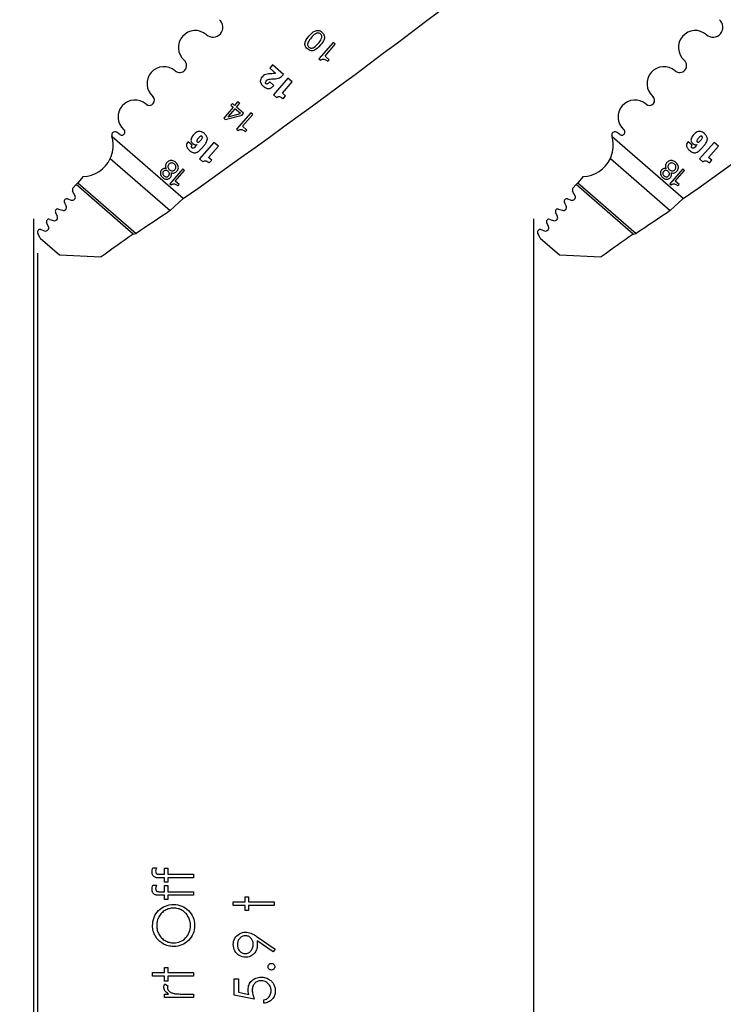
# Model space of a CAD drawing. Header units: inches. Extents: x 0.1 to 87.3, y 0.1 to 33.9.
# Tile 18 of 164: x 1.8 to 3.4, y 20.8 to 23.1. Entities that reach past the tile are written whole.
import ezdxf

# ---------------------------------------------------------------- set-up
doc = ezdxf.new("R2010")
doc.units = ezdxf.units.IN
doc.header["$MEASUREMENT"] = 0
doc.layers.add('DIMENSIONS', color=171, linetype='Continuous')
doc.layers.add('STATION_LINES', color=231, linetype='Continuous')
doc.styles.add('SLDTEXTSTYLE0', font='TXT', dxfattribs={"width": 0.75})
doc.dimstyles.new('SLDDIMSTYLE3', dxfattribs={"dimtxt": 0.125, "dimasz": 0.13, "dimexe": 0, "dimexo": 0.0625, "dimgap": 0.03125, "dimtad": 0, "dimtih": 1, "dimtoh": 1, "dimdec": 4, "dimlfac": 1.333333, "dimrnd": 1e-09, "dimzin": 12, "dimdsep": 46, "dimtxsty": 'SLDTEXTSTYLE0', "dimsah": 1, "dimcen": 0.09, "dimadec": 0, "dimazin": 3, "dimtfac": 1, "dimtdec": 4, "dimtofl": 0, "dimtmove": 0, "dimatfit": 3, "dimfxl": 1, "dimfrac": 2, "dimtolj": 1, "dimtzin": 12, "dimarcsym": 0})

# ---------------------------------------------------------------- blocks, each defined once
blk = doc.blocks.new('_D_6')
at = {"layer": 'DIMENSIONS'}
for p, q in [((1.8075, 22.5336), (1.8075, 18.1371)), ((31.7987, 22.2074), (31.7987, 18.1371)), ((1.8075, 18.2621), (17.0853, 18.2621)), ((31.7987, 18.2621), (17.7325, 18.2621))]:
    blk.add_line(p, q, dxfattribs=at)
for centre, start, end in [((17.3071, 18.2494), 153.4349, 206.5651), ((17.5106, 18.2494), 333.4349, 26.5651)]:
    blk.add_arc(centre, 0.2219, start, end, dxfattribs=at)
for points in [[(1.8075, 18.2621), (1.9375, 18.2421), (1.9375, 18.2821)], [(31.7987, 18.2621), (31.6687, 18.2821), (31.6687, 18.2421)]]:
    blk.add_solid(points, dxfattribs=at)
at = {"layer": 'DIMENSIONS', "insert": (17.1087, 18.3113), "char_height": 0.125, "attachment_point": 1, "style": 'SLDTEXTSTYLE0'}
blk.add_mtext('39.9883', dxfattribs=at)

msp = doc.modelspace()

# ---------------------------------------------------------------- linework, layer by layer
at = {"color": 7, "linetype": 'Continuous', "lineweight": 25}
for p, q in [((2.501792, 23.028609), (2.468309, 22.990053)), ((2.482424, 22.996966), (2.506416, 23.024593)), ((2.506416, 23.024593), (2.501792, 23.028609)), ((2.468309, 22.990053), (2.471846, 22.986981)), ((2.492428, 22.988279), (2.482424, 22.996966)), ((2.489221, 22.984586), (2.492428, 22.988279)), ((2.359358, 22.976055), (2.352625, 22.968301)), ((2.352625, 22.968301), (2.366142, 22.956562)), ((2.385177, 22.953634), (2.359358, 22.976055)), ((2.395393, 22.945243), (2.361328, 22.906016)), ((2.405696, 22.936295), (2.395393, 22.945243)), ((2.362329, 22.927992), (2.35269, 22.936363)), ((2.382504, 22.909589), (2.405696, 22.936295)), ((2.361328, 22.906016), (2.368747, 22.899573)), ((2.389924, 22.903146), (2.382504, 22.909589)), ((2.384346, 22.896723), (2.389924, 22.903146)), ((2.266667, 22.87674), (2.244565, 22.851289)), ((2.271018, 22.872961), (2.255064, 22.85459)), ((2.264998, 22.88536), (2.261448, 22.881272)), ((2.261448, 22.881272), (2.266667, 22.87674)), ((2.270215, 22.880826), (2.264998, 22.88536)), ((2.277353, 22.889044), (2.270215, 22.880826)), ((2.28396, 22.861722), (2.271018, 22.872961)), ((2.274565, 22.877045), (2.282349, 22.886009)), ((2.291475, 22.862348), (2.274565, 22.877045)), ((2.278097, 22.889803), (2.277353, 22.889044)), ((2.28195, 22.886457), (2.278097, 22.889803)), ((2.282349, 22.886009), (2.28195, 22.886457)), ((2.244565, 22.851289), (2.248263, 22.848077)), ((2.248263, 22.848077), (2.287604, 22.85789)), ((2.254748, 22.853994), (2.28396, 22.861722)), ((2.30842, 22.863465), (2.274937, 22.824909)), ((2.287604, 22.85789), (2.291475, 22.862348)), ((2.289053, 22.831824), (2.313044, 22.85945)), ((2.313044, 22.85945), (2.30842, 22.863465)), ((2.299057, 22.823136), (2.289053, 22.831824)), ((2.149741, 22.662077), (1.982677, 22.80716)), ((2.274937, 22.824909), (2.278474, 22.821838)), ((2.295849, 22.819443), (2.299057, 22.823136)), ((3.323491, 22.662077), (3.156427, 22.80716)), ((2.170642, 22.787246), (2.161057, 22.79557)), ((2.181596, 22.788743), (2.181707, 22.788646)), ((2.221852, 22.794076), (2.187981, 22.755074)), ((2.209038, 22.758625), (2.232098, 22.785178)), ((2.232098, 22.785178), (2.221852, 22.794076)), ((3.344392, 22.787246), (3.334807, 22.79557)), ((3.355346, 22.788743), (3.355457, 22.788646)), ((3.395602, 22.794076), (3.361731, 22.755074)), ((3.382788, 22.758625), (3.405848, 22.785178)), ((3.405848, 22.785178), (3.395602, 22.794076)), ((1.978467, 22.756142), (2.119251, 22.633882)), ((2.216416, 22.752219), (2.209038, 22.758625)), ((3.152217, 22.756142), (3.293001, 22.633882)), ((3.390166, 22.752219), (3.382788, 22.758625)), ((2.187981, 22.755074), (2.195358, 22.748668)), ((2.21087, 22.745833), (2.216416, 22.752219)), ((3.361731, 22.755074), (3.369108, 22.748668)), ((3.38462, 22.745833), (3.390166, 22.752219)), ((1.914491, 22.713584), (1.901905, 22.699091)), ((2.14836, 22.731738), (2.118198, 22.697007)), ((2.130911, 22.703237), (2.152523, 22.728123)), ((2.152523, 22.728123), (2.14836, 22.731738)), ((3.088241, 22.713584), (3.075655, 22.699091)), ((3.32211, 22.731738), (3.291948, 22.697007)), ((3.304661, 22.703237), (3.326273, 22.728123)), ((3.326273, 22.728123), (3.32211, 22.731738)), ((1.898247, 22.694879), (1.890726, 22.686219)), ((1.898247, 22.694879), (1.901905, 22.699091)), ((2.03207, 22.578663), (1.898247, 22.694879)), ((1.901905, 22.699091), (2.039037, 22.580001)), ((2.118198, 22.697007), (2.121382, 22.694242)), ((2.139924, 22.69541), (2.130911, 22.703237)), ((2.137035, 22.692083), (2.139924, 22.69541)), ((3.071997, 22.694879), (3.064476, 22.686219)), ((3.071997, 22.694879), (3.075655, 22.699091)), ((3.20582, 22.578663), (3.071997, 22.694879)), ((3.075655, 22.699091), (3.212787, 22.580001)), ((3.291948, 22.697007), (3.295132, 22.694242)), ((3.313674, 22.69541), (3.304661, 22.703237)), ((3.310785, 22.692083), (3.313674, 22.69541)), ((1.895615, 22.668794), (1.889953, 22.679608)), ((3.069365, 22.668794), (3.063703, 22.679608)), ((1.874935, 22.644866), (1.870794, 22.653235)), ((1.878047, 22.661425), (1.886625, 22.658407)), ((2.119251, 22.633882), (2.149741, 22.662077)), ((3.048685, 22.644866), (3.044544, 22.653235)), ((3.051797, 22.661425), (3.060375, 22.658407)), ((3.293001, 22.633882), (3.323491, 22.662077)), ((1.854156, 22.62065), (1.849947, 22.62927)), ((1.857075, 22.637479), (1.866042, 22.63457)), ((3.027906, 22.62065), (3.023697, 22.62927)), ((3.030825, 22.637479), (3.039792, 22.63457)), ((1.833204, 22.596577), (1.829028, 22.605129)), ((1.836157, 22.613337), (1.845245, 22.610389)), ((3.006954, 22.596577), (3.002778, 22.605129)), ((3.009907, 22.613337), (3.018995, 22.610389)), ((1.813743, 22.569451), (1.808076, 22.581056)), ((1.815204, 22.589264), (1.824293, 22.586316)), ((2.03207, 22.578663), (2.039037, 22.580001)), ((2.987493, 22.569451), (2.981826, 22.581056)), ((2.988954, 22.589264), (2.998043, 22.586316)), ((3.20582, 22.578663), (3.212787, 22.580001)), ((1.813743, 22.569451), (1.859499, 22.529715)), ((2.987493, 22.569451), (3.033249, 22.529715)), ((1.859499, 22.529715), (1.956751, 22.525131)), ((3.033249, 22.529715), (3.130501, 22.525131))]:
    msp.add_line(p, q, dxfattribs=at)
at = {"color": 7, "linetype": 'Continuous', "flags": 128}
for points in [[(2.07826, 21.0906), (2.087007, 21.0906), (2.087007, 21.0906), (2.086087, 21.088197), (2.085429, 21.085981), (2.085035, 21.083934), (2.084903, 21.082074), (2.084903, 21.082074), (2.084979, 21.080816), (2.085166, 21.079652), (2.085504, 21.078619), (2.085974, 21.07768), (2.086537, 21.076891), (2.087119, 21.076253), (2.087758, 21.075783), (2.088434, 21.075483), (2.088847, 21.07537), (2.089411, 21.075295), (2.090124, 21.075201), (2.090988, 21.075145), (2.091983, 21.075088), (2.09311, 21.075069), (2.094406, 21.075032), (2.095833, 21.075032), (2.095833, 21.075032), (2.105336, 21.075032), (2.105336, 21.075032), (2.105336, 21.089399), (2.105336, 21.089399), (2.11375, 21.089399), (2.11375, 21.089399), (2.11375, 21.075013), (2.11375, 21.075013), (2.173846, 21.074975), (2.173846, 21.074975), (2.173846, 21.066562), (2.173846, 21.066562), (2.11375, 21.066562), (2.11375, 21.066562), (2.11375, 21.056947), (2.11375, 21.056947), (2.105336, 21.056947), (2.105336, 21.056947), (2.105336, 21.066562), (2.105336, 21.066562), (2.094387, 21.066562), (2.094387, 21.066562), (2.092566, 21.066581), (2.090894, 21.066656), (2.089335, 21.06675), (2.087927, 21.0669), (2.08665, 21.067088), (2.085504, 21.067332), (2.084509, 21.067595), (2.083626, 21.067914), (2.082105, 21.068703), (2.080734, 21.069736), (2.079514, 21.070994), (2.078443, 21.072497), (2.077598, 21.074206), (2.076978, 21.076084), (2.076621, 21.078131), (2.07649, 21.080347), (2.07649, 21.080347), (2.076603, 21.0826), (2.076941, 21.08506), (2.077485, 21.087727), (2.078255, 21.0906)], [(2.07826, 21.049735), (2.087007, 21.049735), (2.087007, 21.049735), (2.086087, 21.047331), (2.085429, 21.045115), (2.085035, 21.043068), (2.084903, 21.041209), (2.084903, 21.041209), (2.084979, 21.039951), (2.085166, 21.038786), (2.085504, 21.037753), (2.085974, 21.036814), (2.086537, 21.036026), (2.087119, 21.035387), (2.087758, 21.034918), (2.088434, 21.034617), (2.088847, 21.034504), (2.089411, 21.034429), (2.090124, 21.034335), (2.090988, 21.034279), (2.091983, 21.034223), (2.09311, 21.034204), (2.094406, 21.034166), (2.095833, 21.034166), (2.095833, 21.034166), (2.105336, 21.034166), (2.105336, 21.034166), (2.105336, 21.048533), (2.105336, 21.048533), (2.11375, 21.048533), (2.11375, 21.048533), (2.11375, 21.034148), (2.11375, 21.034148), (2.173846, 21.03411), (2.173846, 21.03411), (2.173846, 21.025697), (2.173846, 21.025697), (2.11375, 21.025697), (2.11375, 21.025697), (2.11375, 21.016081), (2.11375, 21.016081), (2.105336, 21.016081), (2.105336, 21.016081), (2.105336, 21.025697), (2.105336, 21.025697), (2.094387, 21.025697), (2.094387, 21.025697), (2.092566, 21.025715), (2.090894, 21.025791), (2.089335, 21.025884), (2.087927, 21.026035), (2.08665, 21.026222), (2.085504, 21.026467), (2.084509, 21.02673), (2.083626, 21.027049), (2.082105, 21.027838), (2.080734, 21.02887), (2.079514, 21.030129), (2.078443, 21.031631), (2.077598, 21.03334), (2.076978, 21.035218), (2.076621, 21.037265), (2.07649, 21.039481), (2.07649, 21.039481), (2.076603, 21.041735), (2.076941, 21.044195), (2.077485, 21.046862), (2.078255, 21.049735)], [(2.267099, 21.001658), (2.267075, 21.010072), (2.267075, 21.010072), (2.294719, 21.010072), (2.294719, 21.010072), (2.294719, 21.022091), (2.294719, 21.022091), (2.303133, 21.022091), (2.303133, 21.022091), (2.303133, 21.010072), (2.303133, 21.010072), (2.363229, 21.010072), (2.363229, 21.010072), (2.363229, 21.001658), (2.363229, 21.001658), (2.303133, 21.001658), (2.303133, 21.001658), (2.303133, 20.989639), (2.303133, 20.989639), (2.294719, 20.989639), (2.294719, 20.989639), (2.294719, 21.001658), (2.294719, 21.001658), (2.267075, 21.001658)], [(2.077697, 20.954182), (2.077917, 20.959384), (2.078575, 20.964361), (2.079683, 20.969131), (2.081241, 20.973695), (2.083251, 20.978033), (2.085692, 20.982146), (2.088584, 20.986052), (2.091908, 20.989733), (2.09557, 20.993094), (2.099439, 20.996005), (2.103514, 20.998466), (2.107777, 21.000475), (2.112266, 21.002053), (2.116942, 21.003161), (2.121844, 21.003837), (2.126933, 21.004062), (2.126933, 21.004062), (2.131985, 21.003837), (2.136849, 21.003161), (2.141506, 21.002053), (2.145976, 21.000494), (2.150239, 20.998484), (2.154314, 20.996024), (2.158202, 20.993113), (2.161883, 20.98977), (2.165244, 20.986108), (2.168174, 20.98224), (2.170634, 20.978183), (2.172663, 20.97392), (2.174221, 20.969469), (2.175348, 20.964831), (2.176024, 20.959985), (2.17625, 20.954933), (2.17625, 20.954933), (2.176024, 20.949844), (2.175348, 20.944942), (2.17424, 20.940247), (2.172681, 20.935759), (2.170672, 20.931477), (2.168212, 20.927383), (2.165301, 20.923496), (2.161958, 20.919815), (2.158296, 20.916453), (2.154446, 20.913561), (2.150389, 20.911101), (2.146164, 20.909091), (2.141751, 20.907514), (2.137149, 20.906406), (2.132361, 20.90573), (2.127384, 20.905504), (2.127384, 20.905504), (2.124041, 20.905598), (2.120755, 20.905918), (2.117524, 20.906425), (2.114351, 20.907138), (2.111252, 20.908058), (2.108209, 20.909166), (2.105223, 20.9105), (2.102313, 20.912021), (2.099495, 20.91373), (2.096848, 20.915589), (2.09435, 20.91758), (2.092021, 20.91974), (2.089843, 20.922031), (2.087814, 20.924472), (2.085936, 20.927064), (2.084227, 20.929806), (2.082687, 20.93266), (2.081373, 20.935552), (2.080246, 20.93852), (2.079326, 20.941543), (2.078612, 20.944604), (2.078105, 20.947741), (2.077786, 20.950933), (2.077692, 20.954182)], [(2.087328, 20.954595), (2.087382, 20.951929), (2.087645, 20.949299), (2.088058, 20.946708), (2.088641, 20.944154), (2.089392, 20.941637), (2.090312, 20.939139), (2.091401, 20.936698), (2.09266, 20.934275), (2.094068, 20.931947), (2.09557, 20.929749), (2.097204, 20.927684), (2.098951, 20.925749), (2.10081, 20.923946), (2.102801, 20.922256), (2.104885, 20.920716), (2.107101, 20.919308), (2.109411, 20.918049), (2.111778, 20.916941), (2.1142, 20.916021), (2.116717, 20.91527), (2.119271, 20.914669), (2.1219, 20.914256), (2.124586, 20.913993), (2.127346, 20.913918), (2.127346, 20.913918), (2.131403, 20.914106), (2.13529, 20.914669), (2.139009, 20.915589), (2.142596, 20.916904), (2.145995, 20.918575), (2.149244, 20.920622), (2.152324, 20.923045), (2.155253, 20.925843), (2.15792, 20.928904), (2.16023, 20.932116), (2.162183, 20.935477), (2.163798, 20.938989), (2.165038, 20.94267), (2.165921, 20.946482), (2.166465, 20.950464), (2.166634, 20.954595), (2.166634, 20.954595), (2.166559, 20.957375), (2.166315, 20.960098), (2.165902, 20.962783), (2.16532, 20.965413), (2.164587, 20.967986), (2.163686, 20.970502), (2.162615, 20.972962), (2.161395, 20.975385), (2.160024, 20.977714), (2.15854, 20.979911), (2.156944, 20.981958), (2.155216, 20.983892), (2.153357, 20.985695), (2.151385, 20.987367), (2.1493, 20.988888), (2.147084, 20.990296), (2.144793, 20.991555), (2.142427, 20.992644), (2.140004, 20.993564), (2.137506, 20.994315), (2.134952, 20.994897), (2.132342, 20.995311), (2.129656, 20.995573), (2.126914, 20.995649), (2.126914, 20.995649), (2.124191, 20.995573), (2.121524, 20.995311), (2.118933, 20.994897), (2.116398, 20.994315), (2.113937, 20.993564), (2.111552, 20.992644), (2.109224, 20.991555), (2.106951, 20.990296), (2.104773, 20.988888), (2.102707, 20.987348), (2.100754, 20.985658), (2.098913, 20.983855), (2.097186, 20.981902), (2.09557, 20.979798), (2.094049, 20.977582), (2.09266, 20.975216), (2.091401, 20.972774), (2.090312, 20.970277), (2.089392, 20.96776), (2.088641, 20.965206), (2.088058, 20.962596), (2.087645, 20.959966), (2.087382, 20.9573), (2.087307, 20.954595)], [(2.365644, 20.899495), (2.360957, 20.892771), (2.360957, 20.892771), (2.322852, 20.918838), (2.322852, 20.918838), (2.323397, 20.913843), (2.323566, 20.908979), (2.323566, 20.908979), (2.323434, 20.90603), (2.323059, 20.903213), (2.322439, 20.90049), (2.321556, 20.897898), (2.320429, 20.895401), (2.319058, 20.893034), (2.317424, 20.890762), (2.315546, 20.888621), (2.313481, 20.886668), (2.311302, 20.884959), (2.309011, 20.883532), (2.306607, 20.882349), (2.304072, 20.881447), (2.301424, 20.88079), (2.298663, 20.880395), (2.29579, 20.880264), (2.29579, 20.880264), (2.291865, 20.880508), (2.288146, 20.881222), (2.284616, 20.882424), (2.281273, 20.884095), (2.278212, 20.886217), (2.27547, 20.888734), (2.273047, 20.891663), (2.270944, 20.894988), (2.269254, 20.898575), (2.268052, 20.902293), (2.267319, 20.906143), (2.267075, 20.910105), (2.267075, 20.910105), (2.267319, 20.913993), (2.268014, 20.91773), (2.269197, 20.921317), (2.27085, 20.924754), (2.272935, 20.927946), (2.275376, 20.930764), (2.278212, 20.933224), (2.281404, 20.935327), (2.28486, 20.936998), (2.288428, 20.9382), (2.29209, 20.938914), (2.295884, 20.939158), (2.295884, 20.939158), (2.298832, 20.939008), (2.301837, 20.938576), (2.304917, 20.937825), (2.308072, 20.936792), (2.309706, 20.936153), (2.311434, 20.935383), (2.313218, 20.934501), (2.315096, 20.933505), (2.317068, 20.932397), (2.319096, 20.931177), (2.321218, 20.929825), (2.323415, 20.92836), (2.323415, 20.92836), (2.365633, 20.899495)], [(2.313957, 20.910537), (2.313856, 20.912772), (2.313612, 20.914876), (2.31318, 20.916885), (2.312579, 20.918763), (2.311809, 20.920547), (2.31087, 20.922219), (2.309762, 20.923759), (2.308485, 20.925205), (2.307095, 20.9265), (2.305612, 20.927627), (2.304072, 20.928585), (2.302476, 20.929355), (2.300785, 20.929975), (2.299039, 20.930407), (2.297217, 20.930651), (2.29532, 20.930745), (2.29532, 20.930745), (2.293424, 20.930651), (2.291602, 20.930369), (2.289855, 20.929881), (2.288165, 20.929205), (2.28655, 20.928341), (2.28501, 20.927289), (2.283545, 20.926031), (2.282137, 20.924585), (2.28086, 20.923007), (2.279752, 20.921355), (2.278813, 20.919608), (2.278062, 20.917786), (2.277461, 20.91589), (2.277029, 20.913899), (2.276784, 20.911833), (2.276691, 20.909674), (2.276691, 20.909674), (2.276784, 20.907533), (2.277029, 20.905486), (2.277461, 20.903514), (2.278062, 20.901617), (2.278813, 20.899795), (2.279752, 20.898049), (2.28086, 20.896396), (2.282137, 20.894818), (2.283545, 20.893372), (2.28501, 20.892133), (2.28655, 20.891081), (2.288165, 20.890217), (2.289855, 20.889541), (2.291602, 20.889053), (2.293424, 20.888771), (2.29532, 20.888677), (2.29532, 20.888677), (2.297217, 20.888771), (2.299039, 20.889072), (2.300785, 20.889579), (2.302476, 20.890274), (2.304072, 20.891175), (2.305612, 20.892283), (2.307095, 20.893579), (2.308485, 20.895081), (2.309762, 20.896715), (2.31087, 20.898443), (2.311809, 20.900265), (2.312579, 20.902143), (2.31318, 20.904115), (2.313612, 20.90618), (2.313856, 20.908321), (2.31395, 20.910537)], [(2.348818, 20.858028), (2.348956, 20.859587), (2.349369, 20.861033), (2.350083, 20.862348), (2.351078, 20.86355), (2.35228, 20.864545), (2.353595, 20.865277), (2.355041, 20.865691), (2.356618, 20.865841), (2.356618, 20.865841), (2.358158, 20.865691), (2.359604, 20.865277), (2.360919, 20.864545), (2.362121, 20.86355), (2.363135, 20.862348), (2.363849, 20.861033), (2.364281, 20.859587), (2.364431, 20.858028), (2.364431, 20.858028), (2.364281, 20.85647), (2.363849, 20.855042), (2.363135, 20.853709), (2.362121, 20.852507), (2.360919, 20.851512), (2.359604, 20.850798), (2.358158, 20.850366), (2.356618, 20.850216), (2.356618, 20.850216), (2.355041, 20.850366), (2.353595, 20.850798), (2.35228, 20.851512), (2.351078, 20.852507), (2.350083, 20.853709), (2.349369, 20.855042), (2.348956, 20.85647), (2.348806, 20.858028)], [(2.077697, 20.835793), (2.077692, 20.844206), (2.077692, 20.844206), (2.105336, 20.844206), (2.105336, 20.844206), (2.105336, 20.856225), (2.105336, 20.856225), (2.11375, 20.856225), (2.11375, 20.856225), (2.11375, 20.844206), (2.11375, 20.844206), (2.173846, 20.844206), (2.173846, 20.844206), (2.173846, 20.835793), (2.173846, 20.835793), (2.11375, 20.835793), (2.11375, 20.835793), (2.11375, 20.823774), (2.11375, 20.823774), (2.105336, 20.823774), (2.105336, 20.823774), (2.105336, 20.835793), (2.105336, 20.835793), (2.077692, 20.835793)], [(2.10535, 20.785312), (2.105336, 20.793725), (2.105336, 20.793725), (2.115421, 20.793725), (2.115421, 20.793725), (2.112642, 20.795641), (2.110275, 20.797613), (2.108322, 20.799622), (2.106782, 20.801688), (2.105618, 20.80381), (2.104791, 20.805989), (2.104303, 20.808186), (2.104134, 20.81044), (2.104134, 20.81044), (2.104284, 20.812186), (2.104716, 20.813989), (2.105449, 20.815848), (2.106482, 20.817764), (2.106482, 20.817764), (2.113768, 20.813144), (2.113768, 20.813144), (2.113242, 20.811923), (2.112848, 20.810797), (2.112623, 20.809764), (2.112548, 20.808843), (2.112548, 20.808843), (2.112773, 20.806834), (2.113449, 20.804843), (2.114557, 20.802909), (2.116135, 20.800993), (2.117092, 20.800073), (2.118182, 20.799209), (2.119402, 20.798421), (2.120736, 20.797669), (2.122182, 20.796974), (2.123778, 20.796336), (2.125487, 20.795754), (2.127309, 20.795228), (2.127309, 20.795228), (2.128943, 20.794871), (2.130971, 20.794571), (2.133337, 20.794308), (2.136098, 20.794101), (2.139215, 20.793932), (2.142727, 20.793819), (2.146577, 20.793744), (2.150821, 20.793725), (2.150821, 20.793725), (2.173846, 20.793725), (2.173846, 20.793725), (2.173846, 20.785312), (2.173846, 20.785312), (2.105336, 20.785312)], [(2.269493, 20.829783), (2.279094, 20.829783), (2.279094, 20.829783), (2.279094, 20.797895), (2.279094, 20.797895), (2.303753, 20.792843), (2.303753, 20.792843), (2.302964, 20.795829), (2.302382, 20.798665), (2.302044, 20.80135), (2.301931, 20.803885), (2.301931, 20.803885), (2.302062, 20.807022), (2.302476, 20.810027), (2.303133, 20.812881), (2.304091, 20.815604), (2.305293, 20.818177), (2.306776, 20.8206), (2.308523, 20.822891), (2.310532, 20.825051), (2.312767, 20.827004), (2.315152, 20.828694), (2.317669, 20.83014), (2.320354, 20.831304), (2.32319, 20.832225), (2.326176, 20.832863), (2.329312, 20.833257), (2.332599, 20.833389), (2.332599, 20.833389), (2.33489, 20.833314), (2.337144, 20.833126), (2.339341, 20.832788), (2.341501, 20.832318), (2.343585, 20.831718), (2.345651, 20.830985), (2.34766, 20.830102), (2.349614, 20.829107), (2.351492, 20.827999), (2.353257, 20.826778), (2.354928, 20.825483), (2.356468, 20.824093), (2.357896, 20.82259), (2.35921, 20.820994), (2.360412, 20.819323), (2.361501, 20.817539), (2.362478, 20.815679), (2.363304, 20.813745), (2.364018, 20.811754), (2.3646, 20.809689), (2.365051, 20.807548), (2.36537, 20.805332), (2.365577, 20.80304), (2.365633, 20.800693), (2.365633, 20.800693), (2.36552, 20.797895), (2.365163, 20.795209), (2.3646, 20.792636), (2.363792, 20.790176), (2.362741, 20.787829), (2.361482, 20.785594), (2.35998, 20.783453), (2.358252, 20.781443), (2.356337, 20.779584), (2.354309, 20.777931), (2.35213, 20.776467), (2.349801, 20.77519), (2.34736, 20.774119), (2.344768, 20.773255), (2.342045, 20.772579), (2.339191, 20.772091), (2.339191, 20.772091), (2.339191, 20.780504), (2.339191, 20.780504), (2.341857, 20.78118), (2.344242, 20.782044), (2.346383, 20.783115), (2.348243, 20.784373), (2.349914, 20.785857), (2.351398, 20.787566), (2.352731, 20.7895), (2.353877, 20.79166), (2.354816, 20.793951), (2.355492, 20.796317), (2.355886, 20.798721), (2.356017, 20.801181), (2.356017, 20.801181), (2.355905, 20.803585), (2.355586, 20.805895), (2.35506, 20.80813), (2.354327, 20.810271), (2.35337, 20.812318), (2.352186, 20.81429), (2.350815, 20.816168), (2.349219, 20.817971), (2.347473, 20.819604), (2.345613, 20.821032), (2.343641, 20.822234), (2.341576, 20.823229), (2.339397, 20.823999), (2.337125, 20.824544), (2.33474, 20.824863), (2.332242, 20.824975), (2.332242, 20.824975), (2.329988, 20.824882), (2.327866, 20.8246), (2.325819, 20.824112), (2.323904, 20.823436), (2.322082, 20.822572), (2.320392, 20.82152), (2.318777, 20.820262), (2.317293, 20.818816), (2.315941, 20.817219), (2.314777, 20.815473), (2.3138, 20.813614), (2.312992, 20.811623), (2.312354, 20.809501), (2.311903, 20.807247), (2.31164, 20.804881), (2.311546, 20.802364), (2.311546, 20.802364), (2.311621, 20.800186), (2.311847, 20.797876), (2.312222, 20.795472), (2.312748, 20.792937), (2.313424, 20.790308), (2.314251, 20.787547), (2.315227, 20.784692), (2.316354, 20.781706), (2.316354, 20.781706), (2.269479, 20.791322), (2.269479, 20.791322), (2.269479, 20.829783)]]:
    msp.add_lwpolyline(points, dxfattribs=at)
at = {"color": 7, "linetype": 'Continuous', "lineweight": 25}
for centre, radius, start, end in [((-10.939307, 39.551282), 20.669291, 305.2028857, 308.8810553), ((-9.765557, 39.551282), 20.669291, 305.2028857, 308.8810553), ((-8.591807, 39.551282), 20.669291, 305.2028857, 308.8810553), ((2.219383, 23.064668), 0.023297, 229.028, 49.028), ((3.393133, 23.064668), 0.023297, 229.028, 49.028), ((2.178047, 23.01707), 0.039744, 49.028, 229.028), ((3.351797, 23.01707), 0.039744, 49.028, 229.028), ((2.141165, 22.9746), 0.016506, 229.028, 49.028), ((3.314915, 22.9746), 0.016506, 229.028, 49.028), ((2.104282, 22.932129), 0.039744, 49.028, 229.028), ((3.278032, 22.932129), 0.039744, 49.028, 229.028), ((2.070304, 22.893003), 0.012077, 229.028, 49.028), ((3.244054, 22.893003), 0.012077, 229.028, 49.028), ((2.036325, 22.853877), 0.039744, 49.028, 229.028), ((3.210075, 22.853877), 0.039744, 49.028, 229.028), ((2.255165, 22.854155), 0.000447, 103.023108, 201.171539), ((1.989225, 22.811469), 0.0075, 62.743978, 197.256954), ((1.911567, 22.787345), 0.073819, 15.570885, 17.256954), ((1.973904, 22.781728), 0.040955, 49.32279, 62.743978), ((2.005445, 22.818318), 0.007352, 228.766566, 49.028), ((3.162975, 22.811469), 0.0075, 62.743978, 197.256954), ((3.085317, 22.787345), 0.073819, 15.570885, 17.256954), ((3.147654, 22.781728), 0.040955, 49.32279, 62.743978), ((3.179195, 22.818318), 0.007352, 228.766566, 49.028), ((1.911567, 22.787345), 0.073819, 272.269821, 334.995636), ((3.085317, 22.787345), 0.073819, 272.269821, 334.995636), ((1.889075, 22.66537), 0.007382, 250.615669, 27.634436), ((1.895185, 22.682347), 0.005906, 139.028, 207.632405), ((3.062825, 22.66537), 0.007382, 250.615669, 27.634436), ((3.068935, 22.682347), 0.005906, 139.028, 207.632405), ((1.868319, 22.641592), 0.007382, 252.028, 26.329611), ((1.876087, 22.655854), 0.005906, 70.613927, 206.331312), ((3.042069, 22.641592), 0.007382, 252.028, 26.329611), ((3.049837, 22.655854), 0.005906, 70.613927, 206.331312), ((1.847523, 22.617411), 0.007382, 252.028646, 26.028), ((1.855253, 22.631862), 0.005906, 72.028, 206.028), ((9.497424, 11.563333), 13.303928, 123.6822109, 124.0983679), ((3.021273, 22.617411), 0.007382, 252.028646, 26.028), ((3.029003, 22.631862), 0.005906, 72.028, 206.028), ((10.671174, 11.563333), 13.303928, 123.6822109, 124.0983679), ((1.826571, 22.593338), 0.007382, 252.028, 26.028), ((1.834334, 22.60772), 0.005906, 72.026628, 206.028), ((3.000321, 22.593338), 0.007382, 252.028, 26.028), ((3.008084, 22.60772), 0.005906, 72.026628, 206.028), ((1.813382, 22.583647), 0.005906, 72.028, 206.028), ((10.854147, 10.086227), 15.293462, 125.2294904, 125.5756773), ((2.987132, 22.583647), 0.005906, 72.028, 206.028), ((12.027897, 10.086227), 15.293462, 125.2294904, 125.5756773)]:
    msp.add_arc(centre, radius, start, end, dxfattribs=at)
for points, knots in [([(2.441248, 23.013556), (2.44267, 23.012456), (2.445279, 23.010439), (2.449811, 23.009038), (2.454091, 23.009177), (2.462254, 23.012058), (2.471214, 23.021941), (2.479742, 23.032205), (2.481434, 23.040664), (2.480977, 23.044926), (2.478922, 23.04918), (2.475415, 23.052901), (2.471239, 23.055853), (2.466738, 23.057292), (2.462454, 23.057147), (2.454316, 23.054285), (2.445353, 23.0444), (2.436818, 23.034148), (2.435109, 23.025661), (2.435571, 23.021404), (2.437595, 23.017112), (2.439958, 23.014811), (2.441248, 23.013556)], [0, 0, 0, 0, 0.03785242, 0.06940235, 0.09827598, 0.12716469, 0.25026147, 0.37286439, 0.40171768, 0.43057696, 0.46212371, 0.499976, 0.53784876, 0.56940436, 0.59826457, 0.62711549, 0.74971452, 0.87280743, 0.90169377, 0.93056833, 0.9621271, 1, 1, 1, 1]), ([(2.471754, 23.048684), (2.472581, 23.047842), (2.474127, 23.046267), (2.4751, 23.04312), (2.474902, 23.040004), (2.472774, 23.033821), (2.466201, 23.026255), (2.459624, 23.018686), (2.453824, 23.015734), (2.450761, 23.015096), (2.447541, 23.015654), (2.444684, 23.017512), (2.442443, 23.020081), (2.441439, 23.023191), (2.441642, 23.026313), (2.443752, 23.032469), (2.450324, 23.040042), (2.456894, 23.047611), (2.462719, 23.050584), (2.465776, 23.051217), (2.469029, 23.050695), (2.470804, 23.049385), (2.471754, 23.048684)], [0, 0, 0, 0, 0.03371816, 0.06300394, 0.09201812, 0.12277789, 0.25038489, 0.37730348, 0.40801074, 0.43700191, 0.46628209, 0.5, 0.53371791, 0.56299809, 0.59198926, 0.62269652, 0.74961511, 0.87722211, 0.90798188, 0.93699606, 0.96628184, 1, 1, 1, 1]), ([(2.471846, 22.986981), (2.472936, 22.987739), (2.474969, 22.989154), (2.478578, 22.989793), (2.483712, 22.9889), (2.486914, 22.986393), (2.489221, 22.984586)], [0, 0, 0, 0, 0.20439566, 0.38146209, 0.55427119, 1, 1, 1, 1]), ([(2.349565, 22.954927), (2.347556, 22.954678), (2.343459, 22.954169), (2.338309, 22.951348), (2.334329, 22.947455), (2.331231, 22.943213), (2.329927, 22.937549), (2.33238, 22.931168), (2.336922, 22.926549), (2.341439, 22.923011), (2.34501, 22.921127), (2.34838, 22.920187), (2.350506, 22.920382), (2.351516, 22.920475)], [0, 0, 0, 0, 0.10521622, 0.21445245, 0.29904344, 0.39563505, 0.48592189, 0.58969484, 0.73702525, 0.82043506, 0.88911691, 0.94731576, 1, 1, 1, 1]), ([(2.35269, 22.936363), (2.35242, 22.936052), (2.352032, 22.935605), (2.351592, 22.935098), (2.351398, 22.934875), (2.351313, 22.934777), (2.351275, 22.934734), (2.351259, 22.934715), (2.351252, 22.934707), (2.351249, 22.934703), (2.351247, 22.934702), (2.351246, 22.934701), (2.35063, 22.933991), (2.349513, 22.932823), (2.34792, 22.931666), (2.346708, 22.931195), (2.345833, 22.931097), (2.344766, 22.931294), (2.343628, 22.932059), (2.342803, 22.933213), (2.342669, 22.93436), (2.342844, 22.935327), (2.343752, 22.937376), (2.345821, 22.939859), (2.349319, 22.942306), (2.351965, 22.94257), (2.353335, 22.942706)], [0, 0, 0, 0, 0.04367686, 0.06288245, 0.07132896, 0.07504452, 0.07667918, 0.0773984, 0.07771485, 0.07785408, 0.07791534, 0.0779423, 0.07796348, 0.17782687, 0.24906628, 0.28494846, 0.31478251, 0.34134291, 0.39861402, 0.45608643, 0.48542326, 0.51887393, 0.55932649, 0.72216069, 0.85620196, 1, 1, 1, 1]), ([(2.360801, 22.955562), (2.358704, 22.955443), (2.354959, 22.95523), (2.351214, 22.95502), (2.349565, 22.954927)], [0, 0, 0, 0, 0.55988505, 1, 1, 1, 1]), ([(2.353335, 22.942706), (2.355749, 22.942895), (2.36006, 22.943233), (2.364371, 22.943567), (2.366269, 22.943714)], [0, 0, 0, 0, 0.55991476, 1, 1, 1, 1]), ([(2.366142, 22.956562), (2.36518, 22.956238), (2.363444, 22.955652), (2.361616, 22.95559), (2.360801, 22.955562)], [0, 0, 0, 0, 0.55441248, 1, 1, 1, 1]), ([(2.366269, 22.943714), (2.368467, 22.94403), (2.372655, 22.944632), (2.379387, 22.947785), (2.382992, 22.951426), (2.385177, 22.953634)], [0, 0, 0, 0, 0.30325275, 0.57767855, 1, 1, 1, 1]), ([(2.351516, 22.920475), (2.352596, 22.920773), (2.354832, 22.921392), (2.358554, 22.923974), (2.36085, 22.926418), (2.362329, 22.927992)], [0, 0, 0, 0, 0.24939689, 0.5164971, 1, 1, 1, 1]), ([(2.368747, 22.899573), (2.369689, 22.900145), (2.371429, 22.9012), (2.374357, 22.901865), (2.377477, 22.901383), (2.380866, 22.899577), (2.383092, 22.897751), (2.384346, 22.896723)], [0, 0, 0, 0, 0.18881517, 0.34841982, 0.50494095, 0.72116996, 1, 1, 1, 1]), ([(1.978467, 22.756142), (1.980919, 22.762763), (1.985819, 22.775999), (1.985758, 22.79422), (1.983368, 22.804257), (1.982677, 22.80716)], [0, 0, 0, 0, 0.41569, 0.83097327, 1, 1, 1, 1]), ([(2.161057, 22.79557), (2.160034, 22.794228), (2.158008, 22.791572), (2.157146, 22.787234), (2.157863, 22.783688), (2.159247, 22.780783), (2.161552, 22.777737), (2.16479, 22.774605), (2.16852, 22.771756), (2.172543, 22.769858), (2.17644, 22.769283), (2.18064, 22.770072), (2.185101, 22.772582), (2.189824, 22.776773), (2.193588, 22.780947), (2.196207, 22.783981), (2.197361, 22.785308), (2.197868, 22.785892), (2.198091, 22.786149), (2.198189, 22.786262), (2.198232, 22.786312), (2.198251, 22.786334), (2.19826, 22.786344), (2.198263, 22.786348), (2.198265, 22.78635), (2.199904, 22.788237), (2.202673, 22.791764), (2.205513, 22.797178), (2.206684, 22.802978), (2.20461, 22.80943), (2.199805, 22.814329), (2.194818, 22.818046), (2.189865, 22.819872), (2.184696, 22.819678), (2.177568, 22.816316), (2.17206, 22.810408), (2.16838, 22.803997), (2.167527, 22.799836), (2.168335, 22.796128), (2.170343, 22.79319), (2.172556, 22.791075), (2.174825, 22.789542), (2.177033, 22.788605), (2.179443, 22.788142), (2.180907, 22.78855), (2.181596, 22.788743)], [0, 0, 0, 0, 0.0312, 0.06176405, 0.07860982, 0.0979951, 0.12121112, 0.14945017, 0.18176298, 0.20832183, 0.23148433, 0.25395368, 0.28670257, 0.32547422, 0.37130294, 0.39136824, 0.40019718, 0.40408167, 0.40579078, 0.40654277, 0.40687365, 0.40701923, 0.40708329, 0.40711147, 0.40712387, 0.40713362, 0.45370541, 0.49035999, 0.52026818, 0.56157695, 0.61037976, 0.64605252, 0.67706748, 0.70679135, 0.73981175, 0.82145136, 0.85243758, 0.87692357, 0.89869376, 0.92121186, 0.94221731, 0.95550269, 0.97200936, 0.98681748, 1, 1, 1, 1]), ([(2.182583, 22.795426), (2.182343, 22.795652), (2.181892, 22.796077), (2.181436, 22.796874), (2.181285, 22.797774), (2.18156, 22.799267), (2.182922, 22.801524), (2.185232, 22.804331), (2.187708, 22.80701), (2.189813, 22.80862), (2.191267, 22.809075), (2.192168, 22.809059), (2.192986, 22.80875), (2.193718, 22.808207), (2.194368, 22.807553), (2.194827, 22.806762), (2.194974, 22.805862), (2.194696, 22.804371), (2.193329, 22.802114), (2.191018, 22.799308), (2.188543, 22.79663), (2.186441, 22.795022), (2.184989, 22.794566), (2.184092, 22.794581), (2.183272, 22.794883), (2.182819, 22.79524), (2.182583, 22.795426)], [0, 0, 0, 0, 0.02364553, 0.0444495, 0.06486445, 0.08797674, 0.15215364, 0.25115227, 0.35032482, 0.41497169, 0.4383393, 0.45866476, 0.47859162, 0.50024898, 0.52384399, 0.54459456, 0.56496751, 0.58806124, 0.6522766, 0.75139672, 0.85044566, 0.91502082, 0.93835167, 0.95862189, 0.97846293, 1, 1, 1, 1]), ([(2.278474, 22.821838), (2.279564, 22.822596), (2.281597, 22.82401), (2.285206, 22.82465), (2.29034, 22.823757), (2.293542, 22.82125), (2.295849, 22.819443)], [0, 0, 0, 0, 0.20438604, 0.38145238, 0.55426513, 1, 1, 1, 1]), ([(3.152217, 22.756142), (3.154669, 22.762763), (3.159569, 22.775999), (3.159508, 22.79422), (3.157118, 22.804257), (3.156427, 22.80716)], [0, 0, 0, 0, 0.41569, 0.83097327, 1, 1, 1, 1]), ([(3.334807, 22.79557), (3.333784, 22.794228), (3.331758, 22.791572), (3.330896, 22.787234), (3.331613, 22.783688), (3.332997, 22.780783), (3.335302, 22.777737), (3.33854, 22.774605), (3.34227, 22.771756), (3.346293, 22.769858), (3.35019, 22.769283), (3.35439, 22.770072), (3.358851, 22.772582), (3.363574, 22.776773), (3.367338, 22.780947), (3.369957, 22.783981), (3.371111, 22.785308), (3.371618, 22.785892), (3.371841, 22.786149), (3.371939, 22.786262), (3.371982, 22.786312), (3.372001, 22.786334), (3.37201, 22.786344), (3.372013, 22.786348), (3.372015, 22.78635), (3.373654, 22.788237), (3.376423, 22.791764), (3.379263, 22.797178), (3.380434, 22.802978), (3.37836, 22.80943), (3.373555, 22.814329), (3.368568, 22.818046), (3.363615, 22.819872), (3.358446, 22.819678), (3.351318, 22.816316), (3.34581, 22.810408), (3.34213, 22.803997), (3.341277, 22.799836), (3.342085, 22.796128), (3.344093, 22.79319), (3.346306, 22.791075), (3.348575, 22.789542), (3.350783, 22.788605), (3.353193, 22.788142), (3.354657, 22.78855), (3.355346, 22.788743)], [0, 0, 0, 0, 0.031200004, 0.061764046, 0.078609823, 0.0979951, 0.121211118, 0.149450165, 0.18176298, 0.20832183, 0.231484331, 0.25395368, 0.286702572, 0.32547422, 0.371302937, 0.391368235, 0.400197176, 0.404081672, 0.405790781, 0.406542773, 0.406873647, 0.407019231, 0.407083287, 0.407111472, 0.407123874, 0.407133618, 0.453705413, 0.490359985, 0.520268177, 0.561576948, 0.61037976, 0.646052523, 0.677067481, 0.70679135, 0.739811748, 0.82145136, 0.852437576, 0.876923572, 0.898693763, 0.921211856, 0.942217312, 0.955502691, 0.972009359, 0.986817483, 1, 1, 1, 1]), ([(3.356333, 22.795426), (3.356093, 22.795652), (3.355642, 22.796077), (3.355186, 22.796874), (3.355035, 22.797774), (3.35531, 22.799267), (3.356672, 22.801524), (3.358982, 22.804331), (3.361458, 22.80701), (3.363563, 22.80862), (3.365017, 22.809075), (3.365918, 22.809059), (3.366736, 22.80875), (3.367468, 22.808207), (3.368118, 22.807553), (3.368577, 22.806762), (3.368724, 22.805862), (3.368446, 22.804371), (3.367079, 22.802114), (3.364768, 22.799308), (3.362293, 22.79663), (3.360191, 22.795022), (3.358739, 22.794566), (3.357842, 22.794581), (3.357022, 22.794883), (3.356569, 22.79524), (3.356333, 22.795426)], [0, 0, 0, 0, 0.02364553, 0.0444495, 0.06486445, 0.08797674, 0.15215364, 0.25115227, 0.35032482, 0.41497169, 0.4383393, 0.45866476, 0.47859162, 0.50024898, 0.52384399, 0.54459456, 0.56496751, 0.58806124, 0.6522766, 0.75139672, 0.85044566, 0.91502082, 0.93835167, 0.95862189, 0.97846293, 1, 1, 1, 1]), ([(2.168925, 22.783709), (2.168963, 22.784012), (2.169044, 22.784661), (2.169616, 22.785882), (2.170234, 22.786703), (2.170642, 22.787246)], [0, 0, 0, 0, 0.22797576, 0.48969077, 1, 1, 1, 1]), ([(2.170294, 22.781167), (2.17006, 22.781386), (2.169625, 22.781793), (2.169038, 22.782626), (2.168967, 22.783308), (2.168925, 22.783709)], [0, 0, 0, 0, 0.322936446, 0.601552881, 1, 1, 1, 1]), ([(2.181707, 22.788646), (2.179825, 22.786128), (2.177659, 22.783229), (2.174454, 22.780806), (2.173279, 22.780366), (2.172161, 22.780298), (2.171125, 22.780558), (2.170571, 22.780964), (2.170294, 22.781167)], [0, 0, 0, 0, 0.61923529, 0.71266418, 0.79287257, 0.86459794, 0.93236841, 1, 1, 1, 1]), ([(3.342675, 22.783709), (3.342713, 22.784012), (3.342794, 22.784661), (3.343366, 22.785882), (3.343984, 22.786703), (3.344392, 22.787246)], [0, 0, 0, 0, 0.22797576, 0.48969077, 1, 1, 1, 1]), ([(3.344044, 22.781167), (3.34381, 22.781386), (3.343375, 22.781793), (3.342788, 22.782626), (3.342717, 22.783308), (3.342675, 22.783709)], [0, 0, 0, 0, 0.32293645, 0.60155288, 1, 1, 1, 1]), ([(3.355457, 22.788646), (3.353575, 22.786128), (3.351409, 22.783229), (3.348204, 22.780806), (3.347029, 22.780366), (3.345911, 22.780298), (3.344875, 22.780558), (3.344321, 22.780964), (3.344044, 22.781167)], [0, 0, 0, 0, 0.61923529, 0.71266418, 0.79287257, 0.86459794, 0.93236841, 1, 1, 1, 1]), ([(2.109826, 22.732466), (2.108825, 22.732681), (2.106836, 22.733107), (2.103793, 22.732678), (2.100987, 22.731503), (2.098327, 22.729218), (2.096244, 22.72575), (2.095533, 22.721011), (2.097321, 22.715772), (2.101095, 22.711516), (2.105734, 22.70844), (2.110104, 22.707343), (2.113894, 22.707696), (2.116989, 22.709026), (2.119507, 22.711207), (2.121262, 22.713949), (2.122047, 22.716916), (2.12203, 22.720008), (2.121276, 22.721901), (2.120898, 22.722852)], [0, 0, 0, 0, 0.04723296, 0.09382896, 0.1401372, 0.18681421, 0.25436259, 0.32375212, 0.40237712, 0.50300643, 0.58275745, 0.65806555, 0.70700464, 0.75715132, 0.81196295, 0.8593398, 0.90610428, 0.95282337, 1, 1, 1, 1]), ([(2.134501, 22.726244), (2.135477, 22.727544), (2.137312, 22.729986), (2.138383, 22.734368), (2.137909, 22.738618), (2.135387, 22.744001), (2.130952, 22.748362), (2.125548, 22.750937), (2.121328, 22.751618), (2.117121, 22.750936), (2.113371, 22.748861), (2.110676, 22.746092), (2.108734, 22.743051), (2.107746, 22.739752), (2.108027, 22.735923), (2.109205, 22.733659), (2.109826, 22.732466)], [0, 0, 0, 0, 0.07798646, 0.14650303, 0.21244068, 0.28111749, 0.4308807, 0.50152716, 0.56843665, 0.63445804, 0.70398697, 0.77194975, 0.81944064, 0.87756504, 0.93548769, 1, 1, 1, 1]), ([(2.117125, 22.729996), (2.116265, 22.730911), (2.114591, 22.732693), (2.113511, 22.736215), (2.113764, 22.739805), (2.115555, 22.742989), (2.11841, 22.745238), (2.121916, 22.746167), (2.125575, 22.745577), (2.12885, 22.743526), (2.13138, 22.740603), (2.13271, 22.737073), (2.132378, 22.733357), (2.130458, 22.730139), (2.127507, 22.727807), (2.123898, 22.727044), (2.120209, 22.727759), (2.118181, 22.72923), (2.117125, 22.729996)], [0, 0, 0, 0, 0.06411816, 0.124833, 0.1841062, 0.24531784, 0.30777253, 0.36690151, 0.42738699, 0.49372951, 0.56242441, 0.62382842, 0.68329789, 0.74847246, 0.81218192, 0.87187547, 0.93332938, 1, 1, 1, 1]), ([(2.195358, 22.748668), (2.196296, 22.749236), (2.198025, 22.750285), (2.200937, 22.750946), (2.204038, 22.750467), (2.207409, 22.74867), (2.209623, 22.746855), (2.21087, 22.745833)], [0, 0, 0, 0, 0.188803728, 0.348392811, 0.504903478, 0.721138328, 1, 1, 1, 1]), ([(3.283576, 22.732466), (3.282575, 22.732681), (3.280586, 22.733107), (3.277543, 22.732678), (3.274737, 22.731503), (3.272077, 22.729218), (3.269994, 22.72575), (3.269283, 22.721011), (3.271071, 22.715772), (3.274845, 22.711516), (3.279484, 22.70844), (3.283854, 22.707343), (3.287644, 22.707696), (3.290739, 22.709026), (3.293257, 22.711207), (3.295012, 22.713949), (3.295797, 22.716916), (3.29578, 22.720008), (3.295026, 22.721901), (3.294648, 22.722852)], [0, 0, 0, 0, 0.047232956, 0.093828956, 0.140137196, 0.186814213, 0.254362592, 0.32375212, 0.402377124, 0.503006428, 0.582757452, 0.658065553, 0.707004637, 0.757151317, 0.811962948, 0.859339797, 0.906104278, 0.952823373, 1, 1, 1, 1]), ([(3.308251, 22.726244), (3.309227, 22.727544), (3.311062, 22.729986), (3.312133, 22.734368), (3.311659, 22.738618), (3.309137, 22.744001), (3.304702, 22.748362), (3.299298, 22.750937), (3.295078, 22.751618), (3.290871, 22.750936), (3.287121, 22.748861), (3.284426, 22.746092), (3.282484, 22.743051), (3.281496, 22.739752), (3.281777, 22.735923), (3.282955, 22.733659), (3.283576, 22.732466)], [0, 0, 0, 0, 0.07798646, 0.14650303, 0.21244068, 0.28111749, 0.4308807, 0.50152716, 0.56843665, 0.63445804, 0.70398697, 0.77194975, 0.81944064, 0.87756504, 0.93548769, 1, 1, 1, 1]), ([(3.290875, 22.729996), (3.290015, 22.730911), (3.288341, 22.732693), (3.287261, 22.736215), (3.287514, 22.739805), (3.289305, 22.742989), (3.29216, 22.745238), (3.295666, 22.746167), (3.299325, 22.745577), (3.3026, 22.743526), (3.30513, 22.740603), (3.30646, 22.737073), (3.306128, 22.733357), (3.304208, 22.730139), (3.301257, 22.727807), (3.297648, 22.727044), (3.293959, 22.727759), (3.291931, 22.72923), (3.290875, 22.729996)], [0, 0, 0, 0, 0.06411816, 0.124833, 0.1841062, 0.24531784, 0.30777253, 0.36690151, 0.42738699, 0.49372951, 0.56242441, 0.62382842, 0.68329789, 0.74847246, 0.81218192, 0.87187547, 0.93332938, 1, 1, 1, 1]), ([(3.369108, 22.748668), (3.370046, 22.749236), (3.371775, 22.750285), (3.374687, 22.750946), (3.377788, 22.750467), (3.381159, 22.74867), (3.383373, 22.746855), (3.38462, 22.745833)], [0, 0, 0, 0, 0.188803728, 0.348392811, 0.504903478, 0.721138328, 1, 1, 1, 1]), ([(2.11521, 22.71541), (2.114701, 22.714902), (2.113733, 22.713934), (2.111875, 22.713119), (2.109628, 22.712863), (2.107, 22.713529), (2.104421, 22.71524), (2.102373, 22.717526), (2.101406, 22.720004), (2.101426, 22.722212), (2.102052, 22.724096), (2.103437, 22.726092), (2.105569, 22.72788), (2.108501, 22.728664), (2.111434, 22.728112), (2.114019, 22.72643), (2.116094, 22.724115), (2.117172, 22.721563), (2.117202, 22.719234), (2.116572, 22.717192), (2.115684, 22.71603), (2.11521, 22.71541)], [0, 0, 0, 0, 0.044522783, 0.084797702, 0.123732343, 0.18389103, 0.249360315, 0.314510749, 0.37268422, 0.410447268, 0.450145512, 0.494593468, 0.560738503, 0.619350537, 0.677770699, 0.741363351, 0.808489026, 0.869481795, 0.909328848, 0.951659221, 1, 1, 1, 1]), ([(2.120898, 22.722852), (2.122285, 22.722438), (2.124972, 22.721636), (2.128887, 22.722242), (2.132123, 22.723841), (2.133691, 22.725426), (2.134501, 22.726244)], [0, 0, 0, 0, 0.28705013, 0.55604652, 0.77072631, 1, 1, 1, 1]), ([(3.28896, 22.71541), (3.288451, 22.714902), (3.287483, 22.713934), (3.285625, 22.713119), (3.283378, 22.712863), (3.28075, 22.713529), (3.278171, 22.71524), (3.276123, 22.717526), (3.275156, 22.720004), (3.275176, 22.722212), (3.275802, 22.724096), (3.277187, 22.726092), (3.279319, 22.72788), (3.282251, 22.728664), (3.285184, 22.728112), (3.287769, 22.72643), (3.289844, 22.724115), (3.290922, 22.721563), (3.290952, 22.719234), (3.290322, 22.717192), (3.289434, 22.71603), (3.28896, 22.71541)], [0, 0, 0, 0, 0.04452278, 0.0847977, 0.12373234, 0.18389103, 0.24936032, 0.31451075, 0.37268422, 0.41044727, 0.45014551, 0.49459347, 0.5607385, 0.61935054, 0.6777707, 0.74136335, 0.80848903, 0.8694818, 0.90932885, 0.95165922, 1, 1, 1, 1]), ([(3.294648, 22.722852), (3.296035, 22.722438), (3.298722, 22.721636), (3.302637, 22.722242), (3.305873, 22.723841), (3.307441, 22.725426), (3.308251, 22.726244)], [0, 0, 0, 0, 0.28705013, 0.55604652, 0.77072631, 1, 1, 1, 1]), ([(2.121382, 22.694242), (2.122364, 22.694925), (2.124196, 22.696198), (2.127447, 22.696774), (2.132072, 22.695969), (2.134956, 22.693711), (2.137035, 22.692083)], [0, 0, 0, 0, 0.20441003, 0.38148776, 0.5542935, 1, 1, 1, 1]), ([(3.295132, 22.694242), (3.296114, 22.694925), (3.297946, 22.696198), (3.301197, 22.696774), (3.305822, 22.695969), (3.308706, 22.693711), (3.310785, 22.692083)], [0, 0, 0, 0, 0.20441003, 0.38148776, 0.5542935, 1, 1, 1, 1])]:
    msp.add_open_spline(points, degree=3, knots=knots, dxfattribs=at)
at = {"layer": 'STATION_LINES'}
for p, q in [((1.798685, 19.600705), (1.798685, 22.614639)), ((2.972435, 19.600705), (2.972435, 22.614639))]:
    msp.add_line(p, q, dxfattribs=at)

# ---------------------------------------------------------------- dimensions: what is measured, and where the dimension line sits
at = {"layer": 'DIMENSIONS'}
dim = msp.add_linear_dim(base=(1.807477, 18.262123), p1=(31.798685, 22.257365), p2=(1.807477, 22.583647), text='(<>)', dimstyle='SLDDIMSTYLE3', dxfattribs=at)
dim.commit()
dim.dimension.update_dxf_attribs({"geometry": '_D_6', "text_midpoint": (17.408862, 18.262123), "dimtype": 160})

doc.saveas('drawing.dxf')
